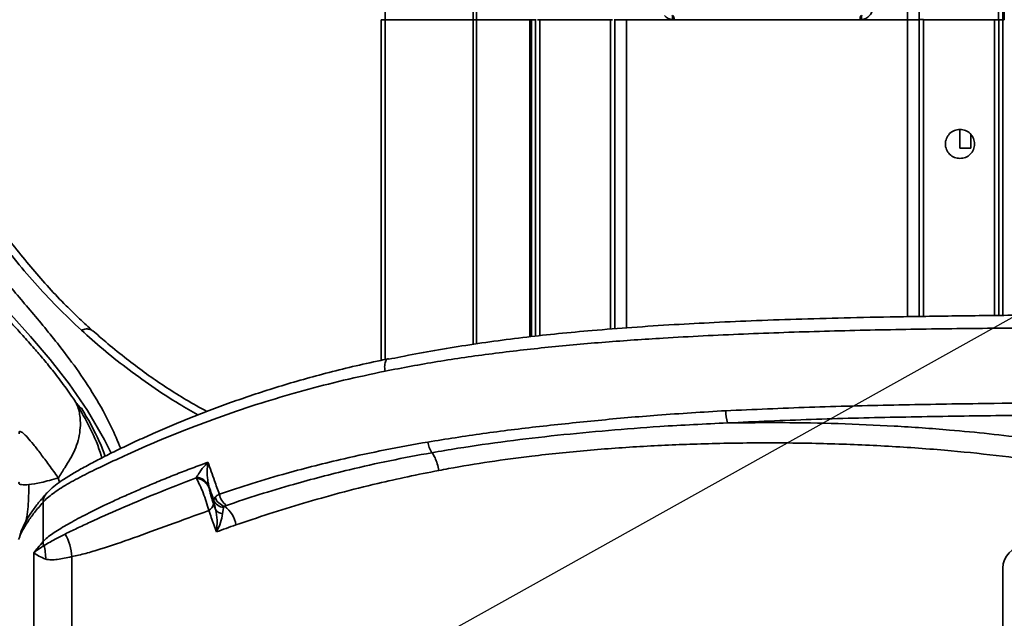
# Model space of a CAD drawing. Header units: millimetres. Extents: x -10540 to 6039, y -7467 to 6433.
# Tile 50 of 236: x -4365 to -4135, y -1980 to -1841. Entities that reach past the tile are written whole.
import ezdxf

# ---------------------------------------------------------------- set-up
doc = ezdxf.new("R2010")
doc.units = ezdxf.units.MM
doc.header["$LTSCALE"] = 8
doc.header["$PDSIZE"] = -1
doc.layers.get('Defpoints').update_dxf_attribs({"true_color": 0x5e5e5e})
doc.layers.add('细实线层', color=7, linetype='Continuous')
doc.dimstyles.new('ISO-25', dxfattribs={"dimscale": 20, "dimtxt": 5, "dimasz": 6, "dimexe": 6, "dimexo": 0.625, "dimtad": 1, "dimtoh": 1, "dimdec": 0, "dimtxsty": 'Standard', "dimcen": 2.5, "dimclrd": 1, "dimclre": 1, "dimclrt": 4, "dimadec": 1, "dimazin": 2, "dimtfac": 1, "dimtdec": 0, "dimtmove": 0, "dimatfit": 0, "dimfxl": 1, "dimarcsym": 0})

# ---------------------------------------------------------------- blocks, each defined once
blk = doc.blocks.new('*D82')
at = {"color": 1, "lineweight": -2, "transparency": 16777216}
blk.add_line((-4390.83, -2053.67), (-1914.8, -1562.84), dxfattribs=at)
at = {"color": 1, "transparency": 16777216}
blk.add_solid([(-1918.68, -1543.23), (-1910.91, -1582.46), (-1797.09, -1539.51)], dxfattribs=at)
at = {"layer": 'Defpoints', "color": 0, "transparency": 16777216}
for p in [(-1797.09, -1539.51), (-4390.83, -2053.67)]:
    blk.add_point(p, dxfattribs=at)
at = {"color": 4, "transparency": 16777216, "insert": (-2280.77, -1551.29), "char_height": 100, "attachment_point": 5, "rotation": 11.2124}
blk.add_mtext('{\\H1.4x;R2644}', dxfattribs=at)
blk = doc.blocks.new('*D106')
at = {"layer": 'Defpoints', "color": 0, "transparency": 16777216}
for p in [(-3956.9, -1811.56), (-4390.83, -2053.67)]:
    blk.add_point(p, dxfattribs=at)
at = {"layer": '细实线层', "color": 1, "lineweight": -2, "transparency": 16777216}
for p, q in [((-3852.11, -1753.1), (-3557.28, -1588.6)), ((-3557.28, -1588.6), (-3268.94, -1588.6)), ((-4390.83, -2053.67), (-3956.9, -1811.56))]:
    blk.add_line(p, q, dxfattribs=at)
at = {"layer": '细实线层', "color": 1, "transparency": 16777216}
blk.add_solid([(-3861.85, -1735.63), (-3842.36, -1770.56), (-3956.9, -1811.56)], dxfattribs=at)
at = {"layer": '细实线层', "color": 4, "transparency": 16777216, "insert": (-3406.86, -1526.1), "char_height": 100, "attachment_point": 5}
blk.add_mtext('R497', dxfattribs=at)

msp = doc.modelspace()

# ---------------------------------------------------------------- linework, layer by layer
at = {"linetype": 'Continuous', "lineweight": 35}
for p, q in [((-4279.64, -1827.16), (-4279.87, -1840.67)), ((-4155.33, -1840.67), (-4155.09, -1827.16)), ((-4137.03, -1827.16), (-4136.8, -1840.67)), ((-4280.83, -1920.18), (-4280.83, -1840.67)), ((-4280.83, -1840.67), (-4279.87, -1840.67)), ((-4259.33, -1840.67), (-4279.87, -1840.67)), ((-4279.87, -1840.67), (-4279.87, -1919.98)), ((-4259.33, -1916.44), (-4259.33, -1840.67)), ((-4246.17, -1840.67), (-4258.6, -1840.67)), ((-4258.6, -1840.67), (-4258.6, -1916.33)), ((-4246.17, -1840.67), (-4245.8, -1840.67)), ((-4246.17, -1914.68), (-4246.17, -1840.67)), ((-4244.85, -1840.67), (-4245.8, -1840.67)), ((-4245.8, -1840.67), (-4245.8, -1914.64)), ((-4244.85, -1914.54), (-4244.85, -1840.67)), ((-4243.85, -1840.67), (-4227.33, -1840.67)), ((-4243.85, -1840.67), (-4243.85, -1914.43)), ((-4227.33, -1912.89), (-4227.33, -1840.67)), ((-4226.33, -1840.67), (-4226.33, -1912.82)), ((-4226.33, -1840.67), (-4223.58, -1840.67)), ((-4223.58, -1840.67), (-4212.86, -1840.67)), ((-4223.58, -1840.67), (-4223.58, -1912.6)), ((-4212.54, -1840.67), (-4169.11, -1840.67)), ((-4158.07, -1840.67), (-4168.79, -1840.67)), ((-4158.07, -1909.98), (-4158.07, -1840.67)), ((-4155.33, -1909.94), (-4155.33, -1840.67)), ((-4137.78, -1840.67), (-4154.33, -1840.67)), ((-4154.33, -1840.67), (-4154.33, -1909.93)), ((-4137.78, -1840.67), (-4136.78, -1840.67)), ((-4137.78, -1909.72), (-4137.78, -1840.67)), ((-4135.85, -1840.67), (-4136.78, -1840.67)), ((-4136.78, -1840.67), (-4136.78, -1909.71)), ((-4135.85, -1909.7), (-4135.85, -1840.67)), ((-4145.85, -1870.67), (-4145.85, -1866.27)), ((-4143.3, -1867.39), (-4143.3, -1870.67)), ((-4145.85, -1870.67), (-4143.3, -1870.67)), ((-4322.56, -1944.47), (-4321.25, -1943.99)), ((-4323.98, -1947.63), (-4323.88, -1947.45)), ((-4356.13, -1947.65), (-4355.83, -1948.66)), ((-4321.05, -1949.47), (-4320.99, -1949.82)), ((-4359.68, -1953.31), (-4359.68, -1962.5)), ((-4319.91, -1953.73), (-4319.45, -1954.98)), ((-4319.45, -1954.98), (-4319.84, -1952.9)), ((-4317.58, -1954.52), (-4317.84, -1955.99)), ((-4361.84, -2139.81), (-4361.84, -1965.07)), ((-4353, -1966.01), (-4353, -2132.83)), ((-4135.83, -2028.67), (-4135.83, -1968.67))]:
    msp.add_line(p, q, dxfattribs=at)
at = {"linetype": 'Continuous', "lineweight": 35, "flags": 128}
for points in [[(-4259.33, -1840.67), (-4259.26, -1833.1), (-4259.21, -1827.16)], [(-4258.48, -1827.16), (-4258.55, -1834.72), (-4258.6, -1840.67)], [(-4158.07, -1840.67), (-4157.95, -1833.1), (-4157.85, -1827.16)], [(-4135.85, -1840.67), (-4135.98, -1833.1), (-4136.08, -1827.16)], [(-4135.71, -1827.16), (-4135.58, -1834.72), (-4135.48, -1840.67)], [(-4343.84, -1941.88), (-4345.36, -1938.76), (-4349.33, -1931.88), (-4353.59, -1925.68), (-4358.05, -1919.98), (-4362.61, -1914.62), (-4367.18, -1909.45), (-4371.64, -1904.3), (-4374.95, -1900.28), (-4374.95, -1900.28), (-4374.95, -1900.28)], [(-4358.98, -1951.32), (-4358.86, -1951.2), (-4358.85, -1951.18)]]:
    msp.add_lwpolyline(points, dxfattribs=at)
at = {"color": 4}
msp.add_circle((-4390.83, -2053.67), 496.89, dxfattribs=at)
at = {"linetype": 'Continuous', "lineweight": 35}
for centre, radius, start, end in [((-4213.74, -1840.43), 1.22, 348.8788, 38.9983), ((-4167.92, -1840.43), 1.22, 141.0017, 191.1212), ((-4190.95, -1931.91), 9.52, 180.2241, 197.6196), ((-4264.49, -1938.65), 5.47, 186.3109, 214.4123), ((-4324.42, -1951.2), 3.79, 27.2043, 81.7465), ((-4324.57, -1951.58), 3.99, 26.1437, 81.5363), ((-4356.85, -1953.19), 2.83, 138.5354, 182.3595), ((-4314.74, -1950.82), 3.88, 188.7095, 236.0402), ((-4322.16, -1953.23), 2.31, 299.4049, 347.3867), ((-4317.33, -1951.79), 2.75, 203.9069, 264.7601), ((-4316.32, -1950.98), 3.44, 200.0168, 252.3737), ((-4321.15, -1959.58), 6.53, 8.595, 54.514), ((-4317.66, -1953.92), 2.08, 210.6369, 265.0026), ((-4364.03, -1966.37), 11.04, 1.8678, 30.7476), ((-4356.7, -1962.39), 2.99, 182.1429, 200.655), ((-4369.26, -1966.33), 10.18, 358.5676, 16.4666), ((-4130.83, -1968.67), 5, 90, 180)]:
    msp.add_arc(centre, radius, start, end, dxfattribs=at)
for centre, major_axis, ratio, start_param, end_param in [((-4154.33, -1840.67), (1, -0.009), 0.008726, 1.570872, 3.141597), ((-4190.83, -2006.25), (180, 0), 0.364828, 2.329767, 2.365265)]:
    msp.add_ellipse(centre, major_axis=major_axis, ratio=ratio, start_param=start_param, end_param=end_param, dxfattribs=at)
for points, knots in [([(-4166.14, -1837.63), (-4166.18, -1838), (-4166.25, -1838.75), (-4166.85, -1839.72), (-4167.72, -1840.43), (-4168.44, -1840.59), (-4168.79, -1840.67)], [0, 0, 0, 0, 0.24852, 0.496833, 0.751226, 1, 1, 1, 1]), ([(-4259.33, -1840.67), (-4259.26, -1840.67), (-4259.12, -1840.67), (-4258.92, -1840.67), (-4258.74, -1840.67), (-4258.65, -1840.67), (-4258.6, -1840.67)], [0, 0, 0, 0, 0.250002, 0.5, 0.749998, 1, 1, 1, 1]), ([(-4244.85, -1840.67), (-4244.83, -1840.67), (-4244.82, -1840.67), (-4244.72, -1840.67), (-4244.71, -1840.67)], [0, 0, 0, 0, 0.9080628, 1, 1, 1, 1]), ([(-4244.34, -1840.67), (-4244.29, -1840.67), (-4244.14, -1840.67), (-4243.96, -1840.67), (-4243.85, -1840.67)], [0, 0, 0, 0, 0.357279, 1, 1, 1, 1]), ([(-4227.33, -1840.67), (-4227.17, -1840.67), (-4226.99, -1840.67), (-4226.86, -1840.67), (-4226.83, -1840.67)], [0, 0, 0, 0, 0.840146, 1, 1, 1, 1]), ([(-4226.46, -1840.67), (-4226.43, -1840.67), (-4226.34, -1840.67), (-4226.33, -1840.67), (-4226.33, -1840.67)], [0, 0, 0, 0, 0.31485, 1, 1, 1, 1]), ([(-4212.86, -1840.67), (-4213.22, -1840.59), (-4213.94, -1840.44), (-4214.48, -1839.94), (-4214.76, -1839.68)], [0, 0, 0, 0, 0.495133, 1, 1, 1, 1]), ([(-4213.01, -1839.65), (-4212.97, -1839.68), (-4212.9, -1839.72), (-4212.85, -1839.99), (-4212.83, -1840.33), (-4212.85, -1840.56), (-4212.86, -1840.67)], [0, 0, 0, 0, 0.270385, 0.562397, 0.789613, 1, 1, 1, 1]), ([(-4212.86, -1840.67), (-4212.8, -1840.67), (-4212.7, -1840.67), (-4212.59, -1840.67), (-4212.54, -1840.67)], [0, 0, 0, 0, 0.560113, 1, 1, 1, 1]), ([(-4169.11, -1840.67), (-4169.05, -1840.67), (-4168.94, -1840.67), (-4168.84, -1840.67), (-4168.79, -1840.67)], [0, 0, 0, 0, 0.559886, 1, 1, 1, 1]), ([(-4168.65, -1839.65), (-4168.68, -1839.68), (-4168.75, -1839.72), (-4168.8, -1839.99), (-4168.82, -1840.33), (-4168.8, -1840.56), (-4168.79, -1840.67)], [0, 0, 0, 0, 0.2703851, 0.5623974, 0.7896127, 1, 1, 1, 1]), ([(-4135.85, -1840.67), (-4135.84, -1840.67), (-4135.82, -1840.67), (-4135.75, -1840.67), (-4135.63, -1840.67), (-4135.53, -1840.67), (-4135.48, -1840.67)], [0, 0, 0, 0, 0.250002, 0.5, 0.749998, 1, 1, 1, 1]), ([(-4350.72, -1913.17), (-4352.65, -1911.35), (-4356.5, -1907.7), (-4361.69, -1902.1), (-4366.49, -1896.45), (-4371.4, -1890.08), (-4376.31, -1883.04), (-4381.06, -1875.34), (-4385.5, -1867.35), (-4388.07, -1862.01), (-4389.43, -1859.17)], [0, 0, 0, 0, 0.10376, 0.207527, 0.311884, 0.416245, 0.557361, 0.698531, 0.839668, 1, 1, 1, 1]), ([(-4348.08, -1913.34), (-4349.13, -1912.39), (-4351.27, -1910.43), (-4354.69, -1907.08), (-4358.35, -1903.23), (-4362.18, -1898.88), (-4365.9, -1894.33), (-4369.49, -1889.57), (-4372.96, -1884.61), (-4376.29, -1879.45), (-4379.47, -1874.11), (-4382.5, -1868.6), (-4384.8, -1864.08), (-4386.07, -1861.38), (-4386.45, -1860.56)], [0, 0, 0, 0, 0.055857, 0.114798, 0.194043, 0.276069, 0.36179, 0.450848, 0.543509, 0.640253, 0.740544, 0.844578, 0.952793, 1, 1, 1, 1]), ([(-4145.83, -1866.27), (-4146.27, -1866.32), (-4147.16, -1866.42), (-4148.29, -1867.21), (-4149.05, -1868.33), (-4149.31, -1869.67), (-4149.05, -1871), (-4148.29, -1872.13), (-4147.16, -1872.91), (-4146.27, -1873.02), (-4145.83, -1873.07)], [0, 0, 0, 0, 0.125, 0.25, 0.375, 0.5, 0.625001, 0.75, 0.875, 1, 1, 1, 1]), ([(-4145.83, -1873.07), (-4145.38, -1873.02), (-4144.49, -1872.91), (-4143.36, -1872.13), (-4142.6, -1871), (-4142.34, -1869.67), (-4142.6, -1868.33), (-4143.36, -1867.21), (-4144.49, -1866.42), (-4145.38, -1866.32), (-4145.83, -1866.27)], [0, 0, 0, 0, 0.125, 0.25, 0.375, 0.5, 0.625001, 0.75, 0.875, 1, 1, 1, 1]), ([(-4373.07, -1896.03), (-4371.99, -1897.37), (-4368.81, -1901.32), (-4363.14, -1907.9), (-4357.06, -1915.21), (-4351.89, -1922.01), (-4347.65, -1928.41), (-4344.16, -1934.58), (-4342.3, -1939.06), (-4341.58, -1940.78)], [0, 0, 0, 0, 0.103494, 0.305612, 0.507714, 0.643698, 0.779707, 0.915385, 1, 1, 1, 1]), ([(-4369.05, -1917.97), (-4369.8, -1916.86), (-4371.37, -1914.55), (-4373.32, -1911.47), (-4374.95, -1908.58), (-4376.01, -1906.27), (-4376.41, -1904.75), (-4376.22, -1904.05), (-4375.6, -1904), (-4374.6, -1904.51), (-4373.17, -1905.6), (-4371.26, -1907.31), (-4369.1, -1909.44), (-4366.79, -1911.82), (-4364.46, -1914.32), (-4362.01, -1917.08), (-4359.57, -1919.93), (-4357.22, -1922.83), (-4354.71, -1926.09), (-4352.92, -1928.7), (-4352.04, -1929.99)], [0, 0, 0, 0, 0.051497, 0.107558, 0.183781, 0.260267, 0.336817, 0.413128, 0.476847, 0.540814, 0.604801, 0.668644, 0.732259, 0.776979, 0.821749, 0.866421, 0.900226, 0.934054, 0.967724, 1, 1, 1, 1]), ([(-3989.64, -1905.9), (-3990.47, -1905.97), (-3993.03, -1906.19), (-3997.51, -1906.53), (-4003.1, -1906.92), (-4009.05, -1907.29), (-4015.4, -1907.64), (-4022.24, -1907.97), (-4029.58, -1908.27), (-4037.49, -1908.54), (-4046.17, -1908.78), (-4055.99, -1908.99), (-4067.24, -1909.17), (-4080.22, -1909.31), (-4095.65, -1909.43), (-4112.44, -1909.52), (-4129.34, -1909.62), (-4144.69, -1909.78), (-4158.52, -1909.98), (-4171.06, -1910.22), (-4182.48, -1910.53), (-4193.07, -1910.89), (-4202.99, -1911.33), (-4212.68, -1911.85), (-4222.18, -1912.47), (-4231.18, -1913.18), (-4239.35, -1913.92), (-4247, -1914.75), (-4254.5, -1915.71), (-4261.97, -1916.8), (-4269.2, -1918.01), (-4274.89, -1919.06), (-4278.11, -1919.74), (-4279.06, -1919.94)], [0, 0, 0, 0, 0.009327, 0.028819, 0.048892, 0.069521, 0.091732, 0.115373, 0.140377, 0.167154, 0.196297, 0.228826, 0.266884, 0.310433, 0.360473, 0.423201, 0.480448, 0.53168, 0.578767, 0.620627, 0.659078, 0.694914, 0.728667, 0.760714, 0.79464, 0.826949, 0.854611, 0.880711, 0.908316, 0.93558, 0.962472, 0.98898, 1, 1, 1, 1]), ([(-3990.62, -1908.9), (-3993.85, -1909.16), (-4000.29, -1909.68), (-4011.87, -1910.44), (-4025.19, -1911.1), (-4040.25, -1911.63), (-4055.44, -1911.98), (-4070.71, -1912.21), (-4085.99, -1912.34), (-4102.53, -1912.45), (-4120.32, -1912.55), (-4139.39, -1912.69), (-4158.44, -1912.93), (-4177.44, -1913.35), (-4196.34, -1914), (-4213.38, -1914.85), (-4228.56, -1915.89), (-4241.89, -1917.08), (-4254.97, -1918.58), (-4267.74, -1920.39), (-4275.87, -1921.94), (-4279.93, -1922.72)], [0, 0, 0, 0, 0.035586, 0.071188, 0.122504, 0.173871, 0.225407, 0.277088, 0.32879, 0.380329, 0.444692, 0.509157, 0.57361, 0.637976, 0.702241, 0.766471, 0.813127, 0.85993, 0.90673, 0.953431, 1, 1, 1, 1]), ([(-4348.09, -1913.36), (-4348.14, -1913.3), (-4348.31, -1913.14), (-4348.67, -1912.97), (-4349.14, -1912.85), (-4349.66, -1912.85), (-4350.19, -1912.94), (-4350.54, -1913.09), (-4350.72, -1913.17)], [0, 0, 0, 0, 0.0883921, 0.2707137, 0.4530353, 0.6353569, 0.8176784, 1, 1, 1, 1]), ([(-4323.56, -1932.92), (-4325.02, -1932.09), (-4328.81, -1929.94), (-4334.4, -1926.24), (-4340.33, -1921.95), (-4345.78, -1917.59), (-4349.07, -1914.64), (-4350.72, -1913.17)], [0, 0, 0, 0, 0.1373396, 0.3573186, 0.5771774, 0.7884147, 1, 1, 1, 1]), ([(-4321.48, -1932.11), (-4322.12, -1931.77), (-4324.37, -1930.57), (-4328.04, -1928.36), (-4332.47, -1925.53), (-4336.69, -1922.55), (-4340.89, -1919.33), (-4344.69, -1916.23), (-4347.06, -1914.16), (-4348.05, -1913.31)], [0, 0, 0, 0, 0.060753, 0.214135, 0.372605, 0.527427, 0.690288, 0.871776, 1, 1, 1, 1]), ([(-4279.11, -1919.83), (-4280.28, -1920.07), (-4283.67, -1920.76), (-4289.07, -1922.02), (-4295.26, -1923.59), (-4301.16, -1925.23), (-4306.76, -1926.94), (-4312.11, -1928.69), (-4317.24, -1930.5), (-4322.18, -1932.35), (-4326.89, -1934.22), (-4331.35, -1936.09), (-4335.56, -1937.94), (-4339.5, -1939.76), (-4343.16, -1941.52), (-4346.59, -1943.25), (-4349.75, -1944.92), (-4352.62, -1946.55), (-4354.91, -1947.98), (-4356.81, -1949.32), (-4358.05, -1950.37), (-4358.64, -1950.97), (-4358.85, -1951.18)], [0, 0, 0, 0, 0.030356, 0.087575, 0.143907, 0.199341, 0.253848, 0.307314, 0.361565, 0.415872, 0.470165, 0.524389, 0.578489, 0.632416, 0.686125, 0.738997, 0.794134, 0.847428, 0.899442, 0.939326, 0.978426, 1, 1, 1, 1]), ([(-4279.93, -1922.72), (-4279.96, -1922.48), (-4280.02, -1922.02), (-4280.01, -1921.36), (-4279.92, -1920.78), (-4279.75, -1920.31), (-4279.52, -1919.97), (-4279.29, -1919.79), (-4279.13, -1919.79), (-4279.08, -1919.79)], [0, 0, 0, 0, 0.155248, 0.310496, 0.465744, 0.620993, 0.776241, 0.931489, 1, 1, 1, 1]), ([(-4279.93, -1922.72), (-4283.18, -1923.41), (-4289.67, -1924.8), (-4298.92, -1927.19), (-4308.03, -1929.85), (-4316.86, -1932.78), (-4325.31, -1935.91), (-4333.09, -1939.07), (-4339.69, -1941.99), (-4345.32, -1944.6), (-4350.08, -1946.91), (-4354.2, -1949.13), (-4357.52, -1951.27), (-4359.09, -1952.64), (-4359.68, -1953.31), (-4359.68, -1953.31)], [0, 0, 0, 0, 0.084081, 0.16825, 0.252322, 0.344583, 0.437104, 0.52962, 0.621876, 0.697417, 0.773362, 0.849245, 0.924793, 1, 1, 1, 1, 1]), ([(-4200.48, -1931.95), (-4193.97, -1931.66), (-4180.95, -1931.08), (-4161.28, -1930.59), (-4138.24, -1930.21), (-4111.84, -1930), (-4086.56, -1929.85), (-4065.77, -1929.6), (-4051.26, -1929.31), (-4038.57, -1928.94), (-4027.72, -1928.52), (-4017.38, -1927.97), (-4007.59, -1927.29), (-3998.34, -1926.51), (-3989.27, -1925.62), (-3983.55, -1924.97), (-3980.69, -1924.65)], [0, 0, 0, 0, 0.0882429, 0.1765421, 0.2648289, 0.3979915, 0.5311605, 0.6042506, 0.6773305, 0.7264089, 0.7754992, 0.8245467, 0.8678548, 0.9111507, 0.9555844, 1, 1, 1, 1]), ([(-3979.11, -1927.6), (-3979.11, -1927.6), (-3982, -1927.9), (-3987.82, -1928.54), (-3997.08, -1929.4), (-4006.59, -1930.18), (-4017.33, -1930.91), (-4029.26, -1931.51), (-4042.37, -1931.98), (-4055.55, -1932.31), (-4068.77, -1932.52), (-4084.16, -1932.68), (-4101.72, -1932.81), (-4121.45, -1932.94), (-4141.18, -1933.12), (-4160.87, -1933.43), (-4180.52, -1933.92), (-4193.53, -1934.5), (-4200.03, -1934.79)], [0, 0, 0, 0, 0, 0.044507, 0.089181, 0.133941, 0.178564, 0.237336, 0.296173, 0.35512, 0.414112, 0.473013, 0.560861, 0.6488, 0.736726, 0.824561, 0.912291, 1, 1, 1, 1]), ([(-4356.13, -1947.65), (-4355.62, -1946.82), (-4354.63, -1945.21), (-4353.32, -1943.22), (-4352.24, -1941.1), (-4351.46, -1938.85), (-4351.01, -1936.52), (-4350.95, -1934.48), (-4351.13, -1932.78), (-4351.45, -1931.34), (-4351.83, -1930.45), (-4352.04, -1929.99)], [0, 0, 0, 0, 0.125529, 0.245556, 0.365791, 0.487812, 0.613134, 0.737143, 0.819232, 0.905113, 1, 1, 1, 1]), ([(-4352.04, -1929.99), (-4351.71, -1930.39), (-4351.07, -1931.18), (-4350.86, -1931.3), (-4350.75, -1931.35)], [0, 0, 0, 0, 0.502286, 1, 1, 1, 1]), ([(-4345.96, -1942.94), (-4346.01, -1942.77), (-4346.69, -1940.42), (-4348.6, -1936), (-4350.88, -1932.01), (-4352.04, -1929.99)], [0, 0, 0, 0, 0.0364213, 0.5113988, 1, 1, 1, 1]), ([(-4350.75, -1931.35), (-4349.22, -1933.93), (-4347.1, -1937.54), (-4345.6, -1941.44), (-4345.17, -1942.55)], [0, 0, 0, 0, 0.71643, 1, 1, 1, 1]), ([(-4269.93, -1939.25), (-4265.68, -1938.57), (-4257.16, -1937.21), (-4243.85, -1935.59), (-4230.25, -1934.17), (-4215.77, -1932.87), (-4205.78, -1932.27), (-4200.48, -1931.95)], [0, 0, 0, 0, 0.192999, 0.38603, 0.582016, 0.778024, 1, 1, 1, 1]), ([(-4200.03, -1934.79), (-4205.31, -1935.04), (-4214.65, -1935.48), (-4227.85, -1936.52), (-4239.75, -1937.65), (-4251.48, -1939.02), (-4261.24, -1940.41), (-4266.99, -1941.4), (-4269.01, -1941.75)], [0, 0, 0, 0, 0.221838, 0.391991, 0.562136, 0.734588, 0.907024, 1, 1, 1, 1]), ([(-4200.03, -1934.79), (-4195.73, -1934.75), (-4187.13, -1934.66), (-4174.13, -1934.92), (-4161.13, -1935.48), (-4149.38, -1936.31), (-4138.98, -1937.31), (-4129.85, -1938.39), (-4120.88, -1939.69), (-4115.02, -1940.71), (-4112.12, -1941.24), (-4112.12, -1941.24)], [0, 0, 0, 0, 0.1419359, 0.2838718, 0.4291212, 0.5743715, 0.6801151, 0.7858575, 0.8929246, 0.9999993, 1, 1, 1, 1]), ([(-4356.13, -1947.65), (-4356.87, -1946.6), (-4358.36, -1944.51), (-4360.3, -1941.91), (-4361.98, -1939.74), (-4363.35, -1938.12), (-4364.37, -1937.09), (-4365.03, -1936.71), (-4365.34, -1936.8), (-4365.29, -1937.24), (-4365.28, -1937.36)], [0, 0, 0, 0, 0.134544, 0.269082, 0.406787, 0.544471, 0.678261, 0.812039, 0.950404, 1, 1, 1, 1]), ([(-4318.57, -1951.41), (-4316.05, -1950.57), (-4310.98, -1948.88), (-4303.45, -1946.68), (-4296.26, -1944.76), (-4288.68, -1942.93), (-4279.96, -1941.04), (-4273.28, -1939.85), (-4269.93, -1939.25)], [0, 0, 0, 0, 0.1772628, 0.3552612, 0.4907549, 0.626561, 0.8129148, 1, 1, 1, 1]), ([(-4114.25, -1945.9), (-4118.02, -1945.23), (-4125.55, -1943.88), (-4137.33, -1942.33), (-4149.93, -1941.05), (-4163.39, -1940.12), (-4177.64, -1939.55), (-4191.98, -1939.39), (-4206.02, -1939.62), (-4219.66, -1940.2), (-4232.85, -1941.15), (-4244.82, -1942.38), (-4255.57, -1943.84), (-4262.74, -1945.02), (-4266.64, -1945.75), (-4267.4, -1945.9)], [0, 0, 0, 0, 0.078859, 0.157827, 0.236685, 0.326689, 0.417016, 0.507344, 0.597351, 0.682081, 0.766944, 0.851672, 0.917754, 0.983837, 1, 1, 1, 1]), ([(-4269.01, -1941.75), (-4272.29, -1942.35), (-4278.86, -1943.57), (-4287.43, -1945.5), (-4294.89, -1947.36), (-4301.95, -1949.3), (-4309.38, -1951.52), (-4314.39, -1953.2), (-4316.9, -1954.04)], [0, 0, 0, 0, 0.1864409, 0.3735935, 0.5090317, 0.644757, 0.822052, 1, 1, 1, 1]), ([(-4267.4, -1945.9), (-4267.5, -1945.37), (-4267.71, -1944.32), (-4268.21, -1943), (-4268.67, -1942.18), (-4268.93, -1941.84), (-4269.01, -1941.75)], [0, 0, 0, 0, 0.319433, 0.638867, 0.895566, 1, 1, 1, 1]), ([(-4359.68, -1962.5), (-4359.37, -1962.19), (-4358.75, -1961.57), (-4357.45, -1960.62), (-4355.96, -1959.65), (-4354.33, -1958.67), (-4352.51, -1957.65), (-4350.48, -1956.57), (-4348.19, -1955.4), (-4345.64, -1954.16), (-4342.83, -1952.83), (-4339.85, -1951.48), (-4336.72, -1950.11), (-4333.44, -1948.72), (-4329.94, -1947.29), (-4326.3, -1945.86), (-4323.82, -1944.93), (-4322.56, -1944.47)], [0, 0, 0, 0, 0.061029, 0.12143, 0.181572, 0.242199, 0.299938, 0.362923, 0.430792, 0.497727, 0.569301, 0.645387, 0.711749, 0.782898, 0.858986, 0.928916, 1, 1, 1, 1]), ([(-4323.88, -1947.45), (-4323.65, -1947.07), (-4323.12, -1946.16), (-4322.16, -1944.98), (-4321.46, -1944.2), (-4321.25, -1943.99), (-4321.25, -1943.99)], [0, 0, 0, 0, 0.348075, 0.822236, 0.996583, 1, 1, 1, 1]), ([(-4321.25, -1943.99), (-4321.25, -1943.99), (-4321.29, -1944.33), (-4321.41, -1945.56), (-4321.44, -1947.45), (-4321.17, -1948.87), (-4321.05, -1949.47)], [0, 0, 0, 0, 0.003171, 0.178652, 0.653382, 1, 1, 1, 1]), ([(-4321.25, -1943.99), (-4321.25, -1943.99), (-4320.74, -1945.44), (-4319.85, -1947.92), (-4318.95, -1950.38), (-4318.57, -1951.41)], [0, 0, 0, 0, 0.000594, 0.585726, 1, 1, 1, 1]), ([(-4267.4, -1945.9), (-4269.82, -1946.37), (-4274.65, -1947.32), (-4282.36, -1949.07), (-4290.51, -1951.12), (-4298.97, -1953.51), (-4307.09, -1956.02), (-4312.16, -1957.74), (-4314.7, -1958.6)], [0, 0, 0, 0, 0.1387329, 0.2777705, 0.4580067, 0.6388623, 0.8191448, 1, 1, 1, 1]), ([(-4365.28, -1948.63), (-4365.29, -1948.67), (-4365.46, -1949.02), (-4364.84, -1949.28), (-4363.61, -1949.23), (-4363, -1949.2)], [0, 0, 0, 0, 0.0506343, 0.5253176, 1, 1, 1, 1]), ([(-4363.67, -1957.72), (-4363.61, -1957.41), (-4363.25, -1955.47), (-4363.05, -1952.61), (-4363.01, -1950.08), (-4363, -1949.2)], [0, 0, 0, 0, 0.110689, 0.692172, 1, 1, 1, 1]), ([(-4363, -1949.2), (-4362.99, -1949.2), (-4362.21, -1949.12), (-4360.33, -1948.81), (-4357.53, -1948.03), (-4356.13, -1947.65)], [0, 0, 0, 0, 0.0058151, 0.5009319, 1, 1, 1, 1]), ([(-4354.54, -1960.73), (-4353.64, -1960.29), (-4351.82, -1959.42), (-4347.68, -1957.48), (-4341.76, -1954.83), (-4333.56, -1951.34), (-4327.18, -1948.87), (-4323.98, -1947.63)], [0, 0, 0, 0, 0.121899, 0.243806, 0.489719, 0.743851, 1, 1, 1, 1]), ([(-4321.03, -1955.24), (-4321.22, -1954.55), (-4321.6, -1953.17), (-4322.33, -1951.15), (-4323.13, -1949.24), (-4323.69, -1948.19), (-4323.98, -1947.63)], [0, 0, 0, 0, 0.24971, 0.498906, 0.736833, 1, 1, 1, 1]), ([(-4319.84, -1952.9), (-4320.2, -1951.87), (-4320.61, -1950.73), (-4321.01, -1949.58), (-4321.05, -1949.47)], [0, 0, 0, 0, 0.896764, 1, 1, 1, 1]), ([(-4358.97, -1951.33), (-4359.1, -1951.47), (-4359.92, -1952.38), (-4361.19, -1953.97), (-4362.68, -1956), (-4363.92, -1958.07), (-4364.7, -1959.74), (-4365, -1960.76), (-4365.1, -1961.12)], [0, 0, 0, 0, 0.042244, 0.257333, 0.482012, 0.67878, 0.886251, 1, 1, 1, 1]), ([(-4320.99, -1949.82), (-4320.93, -1950.12), (-4320.82, -1950.67), (-4320.56, -1951.68), (-4320.26, -1952.73), (-4320.02, -1953.4), (-4319.91, -1953.73)], [0, 0, 0, 0, 0.283726, 0.523225, 0.761908, 1, 1, 1, 1]), ([(-4319.55, -1952.16), (-4319.38, -1951.98), (-4319.12, -1951.72), (-4318.71, -1951.48), (-4318.57, -1951.41)], [0, 0, 0, 0, 0.6736646, 1, 1, 1, 1]), ([(-4359.68, -1953.31), (-4360.37, -1954.11), (-4361.75, -1955.72), (-4363.33, -1957.93), (-4364.61, -1960.03), (-4365.14, -1961.34), (-4365.4, -1962)], [0, 0, 0, 0, 0.249461, 0.498928, 0.749466, 1, 1, 1, 1]), ([(-4319.84, -1952.9), (-4319.82, -1952.71), (-4319.79, -1952.46), (-4319.6, -1952.21), (-4319.55, -1952.16)], [0, 0, 0, 0, 0.780875, 1, 1, 1, 1]), ([(-4317.36, -1954.26), (-4317.39, -1954.28), (-4317.48, -1954.36), (-4317.54, -1954.45), (-4317.58, -1954.52)], [0, 0, 0, 0, 0.23091, 1, 1, 1, 1]), ([(-4316.9, -1954.04), (-4316.96, -1954.06), (-4317.14, -1954.12), (-4317.27, -1954.21), (-4317.36, -1954.26)], [0, 0, 0, 0, 0.334278, 1, 1, 1, 1]), ([(-4321.03, -1955.24), (-4324.14, -1956.38), (-4330.37, -1958.66), (-4338.77, -1961.73), (-4345.13, -1963.89), (-4349.79, -1965.31), (-4351.93, -1965.78), (-4353, -1966.01)], [0, 0, 0, 0, 0.2478521, 0.4972271, 0.7474668, 0.873746, 1, 1, 1, 1]), ([(-4319.25, -1960.24), (-4319.46, -1959.66), (-4320.05, -1957.99), (-4320.64, -1956.33), (-4321.03, -1955.24)], [0, 0, 0, 0, 0.345051, 1, 1, 1, 1]), ([(-4319.25, -1960.24), (-4319.25, -1960.23), (-4319.14, -1959.32), (-4319.01, -1957.48), (-4319.31, -1955.81), (-4319.45, -1954.98)], [0, 0, 0, 0, 0.003269, 0.50095, 1, 1, 1, 1]), ([(-4317.84, -1955.99), (-4317.95, -1956.67), (-4318.16, -1958.02), (-4318.86, -1959.5), (-4319.25, -1960.23), (-4319.25, -1960.24)], [0, 0, 0, 0, 0.498406, 0.996741, 1, 1, 1, 1]), ([(-4359.49, -1963.44), (-4359.05, -1963.17), (-4357.79, -1962.4), (-4355.82, -1961.38), (-4354.54, -1960.73)], [0, 0, 0, 0, 0.355685, 1, 1, 1, 1]), ([(-4361.84, -1965.07), (-4361.54, -1964.69), (-4360.88, -1963.86), (-4360.1, -1962.98), (-4359.68, -1962.5)], [0, 0, 0, 0, 0.4578837, 1, 1, 1, 1]), ([(-4361.84, -1965.07), (-4361.84, -1965.07), (-4361.47, -1964.78), (-4360.76, -1964.26), (-4359.88, -1963.69), (-4359.49, -1963.44)], [0, 0, 0, 0, 0.0056311, 0.5584357, 1, 1, 1, 1]), ([(-4359.08, -1966.58), (-4359.64, -1966.36), (-4360.76, -1965.9), (-4361.52, -1965.36), (-4361.84, -1965.07), (-4361.84, -1965.07)], [0, 0, 0, 0, 0.495971, 0.994177, 1, 1, 1, 1]), ([(-4353, -1966.01), (-4354.17, -1966.25), (-4355.93, -1966.6), (-4357.84, -1966.85), (-4358.67, -1966.67), (-4359.08, -1966.58)], [0, 0, 0, 0, 0.496891, 0.74858, 1, 1, 1, 1])]:
    msp.add_open_spline(points, degree=3, knots=knots, dxfattribs=at)
for points in [[(-4158.07, -1840.67), (-4157.92, -1840.67), (-4157.61, -1840.67), (-4157.11, -1840.67), (-4156.63, -1840.67), (-4156.35, -1840.67), (-4156.21, -1840.67)], [(-4156.21, -1840.67), (-4156.08, -1840.67), (-4155.82, -1840.67), (-4155.54, -1840.67), (-4155.36, -1840.67), (-4155.34, -1840.67), (-4155.33, -1840.67)]]:
    msp.add_open_spline(points, degree=3, dxfattribs=at)

# ---------------------------------------------------------------- dimensions: what is measured, and where the dimension line sits
dim = msp.add_radius_dim(center=(-4390.83, -2053.67), mpoint=(-1797.09, -1539.51), text='{\\H1.4x;<>}', dimstyle='ISO-25')
dim.commit()
dim.dimension.update_dxf_attribs({"geometry": '*D82', "text_midpoint": (-2264.73, -1632.21), "dimtype": 164})
at = {"layer": '细实线层', "color": 2}
dim = msp.add_radius_dim(center=(-4390.83, -2053.67), mpoint=(-3956.9, -1811.56), dimstyle='ISO-25', dxfattribs=at)
dim.commit()
dim.dimension.update_dxf_attribs({"geometry": '*D106', "text_midpoint": (-3406.86, -1588.6), "dimtype": 164})

doc.saveas('drawing.dxf')
